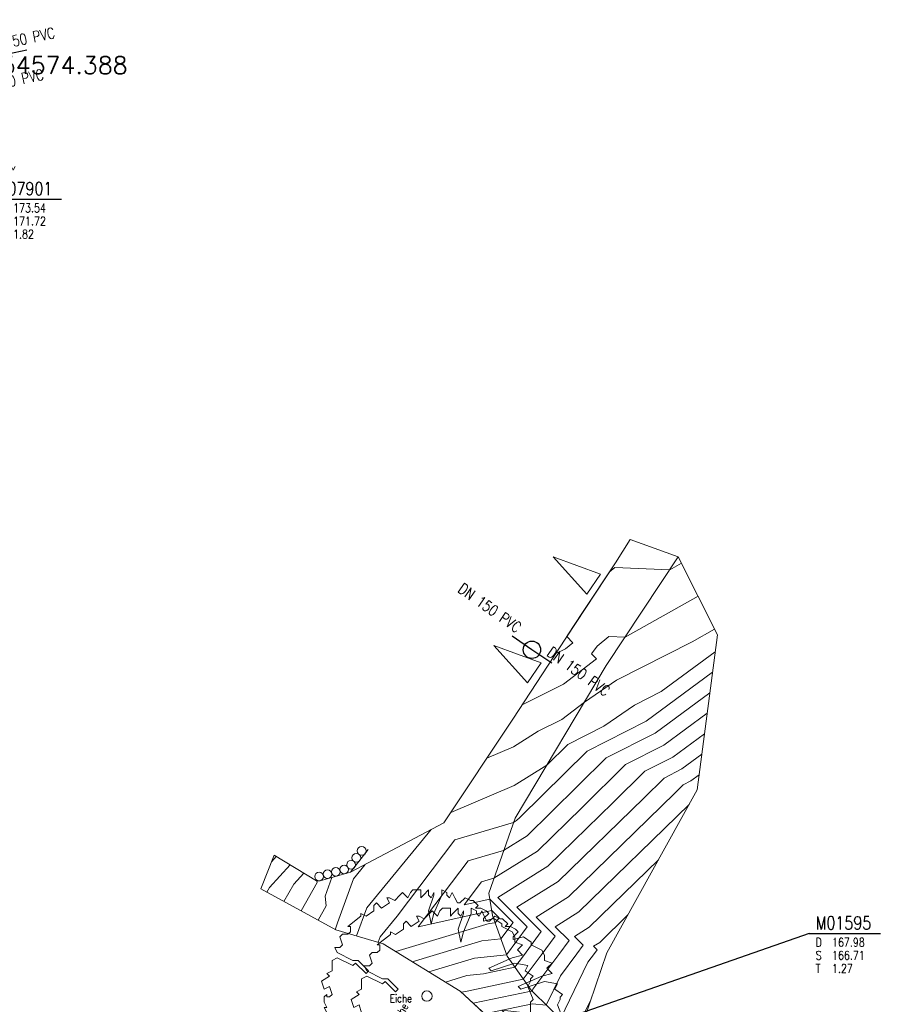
# Model space of a CAD drawing. Header units: metres. Extents: x 3490449 to 3490968, y 5754217 to 5754743.
# Tile 90 of 212: x 3490548 to 3490597, y 5754521 to 5754577. Entities that reach past the tile are written whole.
import ezdxf
from ezdxf.enums import TextEntityAlignment as Align

# ---------------------------------------------------------------- set-up
doc = ezdxf.new("R2010")
doc.units = ezdxf.units.M
doc.header["$LTSCALE"] = 0.25
doc.linetypes.add('Kartierung-07$0$AUSGEZOGEN', pattern=[0])
for name, color, linetype, lineweight, true_color in [('Kartierung-07$0$$BRUCH', 7, 'Continuous', 18, 0x82563a), ('Kartierung-07$0$$HOEHEN_Haupt', 7, 'Continuous', 18, 0x82563a), ('Kartierung-07$0$$HOEHEN_Mittel', 7, 'Continuous', 18, 0x82563a), ('Kartierung-07$0$$P_INF_FL', 7, 'Kartierung-07$0$AUSGEZOGEN', 18, 0x82563a), ('Kartierung-07$0$$P_INF_H_Schacht', 7, 'Kartierung-07$0$AUSGEZOGEN', 18, 0x82563a), ('Kartierung-07$0$$P_INF_NR_Schacht', 7, 'Kartierung-07$0$AUSGEZOGEN', 18, 0x82563a), ('Kartierung-07$0$$P_INF_X', 7, 'Kartierung-07$0$AUSGEZOGEN', 18, 0x82563a), ('Kartierung-07$0$$PKT_SS', 7, 'Continuous', 18, 0x82563a), ('Kartierung-07$0$B_Baum', 7, 'Continuous', 18, 0x82563a), ('Kartierung-07$0$B_Befestigt', 7, 'Continuous', 18, 0x82563a), ('Kartierung-07$0$B_Gelaendeknick', 7, 'Continuous', 18, 0x82563a), ('Kartierung-07$0$B_Mauer', 7, 'Kartierung-07$0$AUSGEZOGEN', 18, 0x82563a), ('Kartierung-07$0$B_Schrift_Baum', 7, 'Continuous', 18, 0x82563a), ('Kartierung-07$0$B_Schrift_Baum_60Grad', 7, 'Continuous', 18, 0x82563a), ('Kartierung-07$0$B_Zaun', 7, 'Kartierung-07$0$AUSGEZOGEN', 18, 0x82563a), ('Kartierung-07$0$B_Zufahrt_Zugang', 7, 'Continuous', 18, 0x82563a), ('Kartierung-07$0$Hilfe_DGM', 7, 'Continuous', 18, 0x82563a), ('Kartierung-07$0$SYM_SS', 7, 'Kartierung-07$0$AUSGEZOGEN', 18, 0x82563a)]:
    doc.layers.add(name, color=color, linetype=linetype, lineweight=lineweight, true_color=true_color)
for name, color, linetype in [('Kartierung-07$0$B_RW-Leitung_HA_Schrift', 7, 'Continuous'), ('Kartierung-07$0$B_Schachtschrift_MW_HA', 7, 'Continuous'), ('Kartierung-07$0$B_Schachtschrift_RW_HA', 7, 'Continuous'), ('Kartierung-07$0$B_Schachtschrift_RW_HA_60Grad', 7, 'Continuous'), ('Kartierung-07$0$B_SW-Leitung_HA', 7, 'Continuous'), ('Kartierung-07$0$B_SW-Leitung_HA_Schrift', 7, 'Continuous'), ('Kartierung-07$0$B_SW_Schacht_HA', 7, 'Continuous')]:
    doc.layers.add(name, color=color, linetype=linetype)
doc.layers.add('Kartierung-07$0$B_SW-Leitung_HA_Aus', color=7, linetype='Continuous', true_color=0x82563a)
doc.layers.add('Kartierung-07$0$B_SW-Leitung_HA_Schrift_Aus', color=7, linetype='Continuous', true_color=0x82563a)
doc.styles.add('Kartierung-07$0$2', font='TXT')
doc.styles.add('Kartierung-07$0$STANDARD', font='romans.shx', dxfattribs={"width": 0.8})

# ---------------------------------------------------------------- blocks, each defined once
blk = doc.blocks.new('Kartierung-07$0$Zufahrt')
at = {"layer": 'Kartierung-07$0$B_Zufahrt_Zugang'}
for p, q in [((-0.7, -2.8), (0, 0)), ((0, 0), (0.7, -2.8)), ((-0.7, -2.8), (0.7, -2.8))]:
    blk.add_line(p, q, dxfattribs=at)
blk = doc.blocks.new('Kartierung-07$0$B_Schachtbeschriftung')
blk.add_line((0, 0), (8.19, 0))
at = {"style": 'Kartierung-07$0$STANDARD', "width": 0.8}
for s, p in [('D ', (0.75, -0.5)), ('S ', (0.75, -2)), ('T ', (0.75, -3.5))]:
    blk.add_text(s, height=1, dxfattribs=at).set_placement(p, align=Align.TOP_LEFT)
at = {"ltscale": 0.02, "style": 'Kartierung-07$0$STANDARD', "width": 0.8}
for tag, p, height in [('NUMMER', (0.76, 0.48), 1.5), ('DECKEL', (2.63, -1.5), 1), ('SOHLE', (2.63, -3), 1), ('TIEFE', (2.63, -4.5), 1)]:
    blk.add_attdef(tag, p, '', height=height, dxfattribs=at)
at = {"ltscale": 0.02, "style": 'Kartierung-07$0$STANDARD', "width": 0.8, "flags": 1}
blk.add_attdef('FOTO', (1.06, -6.13), '', height=1, dxfattribs=at)
blk = doc.blocks.new('Kartierung-07$0$B_Baum')
at = {"layer": 'Kartierung-07$0$B_Baum'}
blk.add_lwpolyline([(-0.4417, -0.1918), (-0.4667, -0.1793), (-0.4542, -0.1418), (-0.4667, -0.1418), (-0.4792, -0.1543), (-0.4917, -0.1293), (-0.4792, -0.1168), (-0.4792, -0.1043), (-0.4542, -0.0793), (-0.4792, -0.0793), (-0.4917, -0.0543), (-0.4792, -0.0543), (-0.4917, -0.0293), (-0.4917, -0.0043), (-0.4792, 0.0082), (-0.4792, -0.0043), (-0.4667, -0.0043), (-0.4542, 0.0082), (-0.4667, 0.0457), (-0.4917, 0.0332), (-0.5042, 0.0707), (-0.4667, 0.0957), (-0.4792, 0.1082), (-0.4542, 0.1207), (-0.4542, 0.1457), (-0.4542, 0.1707), (-0.4292, 0.1832), (-0.3542, 0.1457), (-0.3417, 0.1582), (-0.2917, 0.1082), (-0.2792, 0.1207), (-0.3292, 0.1707), (-0.3542, 0.1707), (-0.4292, 0.2082), (-0.4417, 0.2332), (-0.4167, 0.2332), (-0.4042, 0.2457), (-0.4167, 0.2832), (-0.4042, 0.2957), (-0.3792, 0.2957), (-0.3667, 0.3082), (-0.3667, 0.3332), (-0.3792, 0.3332), (-0.3167, 0.3832), (-0.3167, 0.3957), (-0.2917, 0.3832), (-0.2542, 0.4082), (-0.2542, 0.4332), (-0.2417, 0.4457), (-0.2167, 0.4207), (-0.1792, 0.4457), (-0.1917, 0.4707), (-0.1792, 0.4707), (-0.1542, 0.4582), (-0.1292, 0.4832), (-0.1167, 0.4957), (-0.0917, 0.4707), (-0.0792, 0.4957), (-0.0667, 0.5082), (-0.0292, 0.5082), (-0.0292, 0.4707), (-0.0167, 0.4832), (0.0083, 0.5082), (0.0083, 0.4832), (0.0208, 0.4707), (0.0333, 0.4957), (0.0333, 0.4832), (0.0083, 0.4082), (0.0208, 0.3457), (0.0333, 0.3957), (0.0708, 0.4832), (0.0708, 0.5082), (0.0958, 0.4957), (0.0958, 0.4832), (0.1083, 0.4707), (0.1208, 0.4957), (0.1333, 0.4707), (0.1458, 0.4457), (0.1583, 0.4457), (0.1833, 0.4707), (0.2083, 0.4582), (0.2208, 0.4582), (0.2458, 0.4332), (0.2333, 0.4207), (0.2583, 0.4207), (0.2833, 0.4082), (0.2958, 0.3957), (0.2708, 0.3707), (0.2708, 0.3582), (0.3208, 0.3707), (0.3583, 0.3457), (0.3583, 0.3332), (0.4083, 0.3082), (0.4208, 0.2832), (0.4208, 0.2582), (0.4583, 0.2457), (0.4333, 0.2207), (0.4583, 0.1957), (0.4083, 0.1832), (0.2958, 0.1332), (0.3083, 0.1207), (0.4208, 0.1582), (0.4833, 0.1457), (0.4708, 0.1207), (0.5083, 0.0957), (0.4958, 0.0832), (0.4958, 0.0707), (0.4833, 0.0457), (0.5083, -0.0168), (0.4958, -0.0293), (0.4958, -0.0918), (0.4833, -0.1168), (0.4583, -0.0793), (0.3583, -0.0668), (0.3833, -0.0918), (0.4083, -0.1043), (0.4333, -0.1293), (0.4208, -0.1918), (0.4583, -0.2168), (0.4333, -0.2418), (0.3958, -0.2418), (0.4208, -0.2793), (0.3958, -0.2918), (0.3833, -0.3418), (0.3708, -0.3418), (0.2583, -0.2293), (0.2208, -0.2418), (0.2583, -0.2668), (0.2958, -0.3043), (0.3083, -0.3793), (0.2833, -0.4168), (0.2583, -0.4043), (0.2458, -0.4418), (0.2083, -0.4293), (0.1458, -0.5043), (0.1208, -0.4793), (0.0833, -0.5168), (0.0833, -0.4793), (0.0583, -0.5043), (0.0333, -0.5043), (0.0333, -0.4543), (0.0208, -0.3668), (-0.0167, -0.5043), (-0.0417, -0.5043), (-0.0667, -0.4793), (-0.1042, -0.4918), (-0.1292, -0.4918), (-0.1167, -0.4668), (-0.1417, -0.4543), (-0.1542, -0.4793), (-0.1917, -0.4543), (-0.1167, -0.3668), (-0.1167, -0.3293), (-0.1542, -0.3293), (-0.1792, -0.4043), (-0.2292, -0.4418), (-0.2542, -0.4418), (-0.2542, -0.4043), (-0.3042, -0.4043), (-0.3167, -0.3918), (-0.3167, -0.3668), (-0.3417, -0.3668), (-0.3917, -0.3168), (-0.3417, -0.2668), (-0.2917, -0.2293), (-0.3042, -0.2043), (-0.3917, -0.2918), (-0.4042, -0.2668), (-0.4417, -0.2418), (-0.3042, -0.1543), (-0.3042, -0.1293), (-0.2792, -0.1043), (-0.2792, -0.0918), (-0.3542, -0.1668), (-0.3792, -0.1668), (-0.4417, -0.1918)], dxfattribs=at)
blk = doc.blocks.new('Kartierung-07$0$PKT_SS')
at = {"layer": 'Kartierung-07$0$SYM_SS'}
for p, q in [((-0.247, 0.247), (-0.177, 0.177)), ((0.177, 0.177), (0.247, 0.247)), ((0.177, 0.177), (0.247, 0.247)), ((-0.247, -0.247), (-0.177, -0.177)), ((0.177, -0.177), (0.247, -0.247))]:
    blk.add_line(p, q, dxfattribs=at)
blk.add_circle((0, 0), 0.35, dxfattribs=at)
at = {"layer": 'Kartierung-07$0$$P_INF_FL', "style": 'Kartierung-07$0$STANDARD'}
blk.add_attdef('CODE', text='', height=0.8, dxfattribs=at).set_placement((0, 1.7), align=Align.CENTER)
at = {"layer": 'Kartierung-07$0$$P_INF_H_Schacht', "style": 'Kartierung-07$0$STANDARD'}
blk.add_attdef('H', text='', height=0.8, dxfattribs=at).set_placement((0, -1.4), align=Align.CENTER)
at = {"layer": 'Kartierung-07$0$$P_INF_NR_Schacht', "style": 'Kartierung-07$0$STANDARD'}
blk.add_attdef('NR', text='', height=0.8, dxfattribs=at).set_placement((0, 0.7), align=Align.CENTER)
at = {"layer": 'Kartierung-07$0$$P_INF_X', "style": 'Kartierung-07$0$STANDARD'}
blk.add_attdef('X', text='', height=0.8, dxfattribs=at).set_placement((-0.9, -0.4), align=Align.RIGHT)
blk.add_attdef('Y', (0.7, -0.4), '', height=0.8, dxfattribs=at)
at = {"layer": 'Kartierung-07$0$SYM_SS', "style": 'Kartierung-07$0$2'}
blk.add_text('S', height=0.35, dxfattribs=at).set_placement((0, -0.178), align=Align.CENTER)

msp = doc.modelspace()

# ---------------------------------------------------------------- linework, layer by layer
at = {"layer": 'Kartierung-07$0$$BRUCH', "ltscale": 0.02}
for p, q in [((3490582.833, 5754547.24), (3490581.979, 5754545.912)), ((3490581.456, 5754540.003), (3490585.592, 5754546.248)), ((3490581.979, 5754545.912), (3490580.045, 5754542.995)), ((3490580.045, 5754542.995), (3490579.257, 5754541.761)), ((3490579.138, 5754541.58), (3490576.078, 5754536.934)), ((3490576.212, 5754531.24), (3490581.456, 5754540.003)), ((3490576.078, 5754536.934), (3490572.121, 5754530.97)), ((3490574.701, 5754526.94), (3490576.212, 5754531.24)), ((3490564.803, 5754527.634), (3490562.378, 5754529.112)), ((3490566.768, 5754528.129), (3490565.02, 5754527.646)), ((3490561.609, 5754527.177), (3490565.915, 5754524.823)), ((3490574.928, 5754525.638), (3490574.701, 5754526.94)), ((3490575.76, 5754523.308), (3490574.928, 5754525.638)), ((3490565.915, 5754524.823), (3490568.637, 5754524.024)), ((3490568.637, 5754524.024), (3490573.067, 5754521.296)), ((3490577.133, 5754521.359), (3490575.76, 5754523.308)), ((3490577.133, 5754521.359), (3490579.853, 5754518.719)), ((3490573.067, 5754521.296), (3490577.607, 5754517.104))]:
    msp.add_line(p, q, dxfattribs=at)
at = {"layer": 'Kartierung-07$0$$HOEHEN_Haupt', "ltscale": 0.02}
for points in [[(3490586.728, 5754543.994), (3490582.535, 5754541.632), (3490581.603, 5754541.669), (3490580.927, 5754541.125), (3490580.613, 5754540.687), (3490580.609, 5754540.68), (3490580.89, 5754540.388), (3490579.003, 5754538.936), (3490576.62, 5754537.757)], [(3490587.258, 5754537.266), (3490584.773, 5754535.439), (3490582.561, 5754534.316), (3490580.053, 5754531.838), (3490577.5, 5754529.35), (3490574.999, 5754527.787), (3490574.292, 5754527.579), (3490573.298, 5754526.265), (3490574.761, 5754526.593), (3490576.104, 5754525.254), (3490575.404, 5754524.304), (3490574.305, 5754524.184), (3490570.31, 5754522.994)], [(3490584.457, 5754528.85), (3490580.482, 5754524.976), (3490579.627, 5754524.442), (3490580.129, 5754523.941), (3490579.761, 5754523.44), (3490578.822, 5754522.188), (3490578.012, 5754520.506), (3490577.221, 5754520.571), (3490574.467, 5754520.003)], [(3490564.902, 5754525.377), (3490565.37, 5754526.202), (3490565.305, 5754526.749), (3490565.686, 5754527.83)]]:
    msp.add_lwpolyline(points, dxfattribs=at)
at = {"layer": 'Kartierung-07$0$$HOEHEN_Mittel', "ltscale": 0.02}
for points in [[(3490585.773, 5754545.888), (3490585.104, 5754545.511), (3490581.954, 5754545.634), (3490581.621, 5754545.367)], [(3490574.586, 5754534.686), (3490576.116, 5754535.333), (3490577.548, 5754536.234), (3490578.899, 5754536.903), (3490580.199, 5754537.903), (3490582.05, 5754539.17), (3490586.397, 5754541.376), (3490587.683, 5754542.1)], [(3490579.195, 5754541.666), (3490579.195, 5754541.666), (3490579.542, 5754541.305), (3490579.107, 5754540.97), (3490578.557, 5754540.698)], [(3490587.718, 5754540.8), (3490584.603, 5754538.51), (3490583.074, 5754537.735), (3490581.314, 5754536.529), (3490579.243, 5754535.478), (3490578.032, 5754534.282), (3490576.168, 5754533.108), (3490572.515, 5754531.563)], [(3490587.565, 5754539.622), (3490583.746, 5754536.815), (3490580.349, 5754535.091), (3490576.497, 5754531.284), (3490576.307, 5754531.1), (3490576.122, 5754530.984), (3490572.747, 5754529.993), (3490569.433, 5754525.612), (3490568.455, 5754524.424), (3490568.341, 5754524.111)], [(3490587.412, 5754538.444), (3490584.259, 5754536.127), (3490581.455, 5754534.704), (3490578.275, 5754531.561), (3490576.904, 5754530.225), (3490575.56, 5754529.386), (3490573.519, 5754528.786), (3490570.65, 5754524.992), (3490574.876, 5754525.939), (3490575.298, 5754525.517), (3490575.078, 5754525.218), (3490574.732, 5754525.18), (3490569.359, 5754523.579)], [(3490587.105, 5754536.088), (3490585.286, 5754534.751), (3490583.667, 5754533.929), (3490581.832, 5754532.116), (3490578.097, 5754528.475), (3490575.219, 5754526.677), (3490576.909, 5754524.992), (3490575.731, 5754523.39), (3490573.878, 5754523.188), (3490571.261, 5754522.408)], [(3490586.952, 5754534.91), (3490585.799, 5754534.063), (3490584.774, 5754533.542), (3490583.61, 5754532.393), (3490578.693, 5754527.6), (3490576.321, 5754526.118), (3490577.714, 5754524.729), (3490576.691, 5754523.339), (3490576.2, 5754522.683), (3490574.406, 5754522.296), (3490573.451, 5754522.192), (3490572.211, 5754521.823)], [(3490586.799, 5754533.732), (3490586.312, 5754533.374), (3490585.88, 5754533.155), (3490585.389, 5754532.67), (3490579.289, 5754526.725), (3490577.423, 5754525.559), (3490578.519, 5754524.466), (3490577.714, 5754523.372), (3490576.683, 5754521.997), (3490573.462, 5754521.302), (3490573.134, 5754521.234)], [(3490586.213, 5754532.017), (3490579.886, 5754525.851), (3490578.525, 5754525.001), (3490579.324, 5754524.204), (3490578.738, 5754523.406), (3490577.244, 5754521.413), (3490577.191, 5754521.303), (3490577.139, 5754521.307), (3490573.8, 5754520.619)], [(3490567.11, 5754524.472), (3490567.695, 5754526.093), (3490571.4, 5754530.587)], [(3490562.234, 5754528.749), (3490562.496, 5754529.04)], [(3490561.953, 5754526.989), (3490562.099, 5754527.247), (3490563.283, 5754528.56)], [(3490565.886, 5754524.839), (3490565.899, 5754524.863), (3490565.897, 5754524.879), (3490566.017, 5754525.22), (3490566.935, 5754527.762), (3490567.603, 5754528.572)], [(3490562.936, 5754526.451), (3490563.5, 5754527.448), (3490564.071, 5754528.08)], [(3490563.919, 5754525.914), (3490564.84, 5754527.54), (3490564.829, 5754527.635)], [(3490582.701, 5754525.682), (3490581.078, 5754524.101), (3490580.73, 5754523.883), (3490580.934, 5754523.678), (3490580.784, 5754523.474), (3490580.401, 5754522.963), (3490578.834, 5754519.708), (3490577.303, 5754519.835), (3490575.134, 5754519.388)], [(3490575.8, 5754518.772), (3490577.385, 5754519.099), (3490579.656, 5754518.91), (3490580.567, 5754520.804)]]:
    msp.add_lwpolyline(points, dxfattribs=at)
at = {"layer": 'Kartierung-07$0$B_Baum'}
msp.add_circle((3490571.15, 5754521.02, 168.257), 0.3, dxfattribs=at)
at = {"layer": 'Kartierung-07$0$B_Befestigt', "ltscale": 0.02}
for p, q in [((3490579.138, 5754541.58), (3490579.257, 5754541.761, 169.067)), ((3490577.133, 5754521.359), (3490579.853, 5754518.719))]:
    msp.add_line(p, q, dxfattribs=at)
for points in [[(3490577.133, 5754521.359), (3490575.76, 5754523.308), (3490574.928, 5754525.638), (3490574.701, 5754526.94), (3490576.212, 5754531.24), (3490581.456, 5754540.003), (3490585.592, 5754546.248)], [(3490579.138, 5754541.58), (3490576.078, 5754536.934), (3490572.121, 5754530.97)], [(3490561.609, 5754527.177), (3490565.915, 5754524.823), (3490568.637, 5754524.024), (3490573.067, 5754521.296), (3490577.607, 5754517.104)]]:
    msp.add_lwpolyline(points, dxfattribs=at)
at = {"layer": 'Kartierung-07$0$B_Gelaendeknick', "ltscale": 0.02}
msp.add_lwpolyline([(3490567.782, 5754529.442), (3490566.768, 5754528.129), (3490565.02, 5754527.646)], dxfattribs=at)
at = {"layer": 'Kartierung-07$0$B_Mauer', "ltscale": 0.02}
for centre in [(3490567.4, 5754529.356), (3490566.789, 5754528.565), (3490567.094, 5754528.961), (3490564.953, 5754527.887), (3490565.435, 5754528.02), (3490565.917, 5754528.153), (3490566.399, 5754528.286)]:
    msp.add_circle(centre, 0.25, dxfattribs=at)
at = {"layer": 'Kartierung-07$0$B_Schachtschrift_MW_HA', "ltscale": 0.02, "elevation": 167.983}
msp.add_lwpolyline([(3490593.111, 5754524.608), (3490576.659, 5754518.867)], dxfattribs=at)
at = {"layer": 'Kartierung-07$0$B_SW-Leitung_HA', "ltscale": 0.02}
for points in [[(3490544.145, 5754574.527), (3490548.161, 5754575.369)], [(3490577.185, 5754540.911), (3490576.041, 5754541.686)]]:
    msp.add_lwpolyline(points, dxfattribs=at)
at = {"layer": 'Kartierung-07$0$B_SW-Leitung_HA_Aus', "ltscale": 0.02}
msp.add_lwpolyline([(3490578.329, 5754540.137), (3490577.185, 5754540.911)], dxfattribs=at)
at = {"layer": 'Kartierung-07$0$B_SW_Schacht_HA', "ltscale": 0.02}
msp.add_circle((3490577.185, 5754540.911), 0.5, dxfattribs=at)
at = {"layer": 'Kartierung-07$0$B_Zaun', "ltscale": 0.02}
for points, elevation in [([(3490582.833, 5754547.24), (3490581.979, 5754545.912), (3490580.045, 5754542.995), (3490579.257, 5754541.761)], 169.141), ([(3490564.803, 5754527.634), (3490562.378, 5754529.112)], 169.107)]:
    msp.add_lwpolyline(points, dxfattribs=dict(at, elevation=elevation))
at = {"layer": 'Kartierung-07$0$Hilfe_DGM', "ltscale": 0.02}
msp.add_lwpolyline([(3490577.607, 5754517.104), (3490573.067, 5754521.296), (3490568.637, 5754524.024), (3490565.915, 5754524.823), (3490561.609, 5754527.177), (3490562.378, 5754529.112), (3490564.803, 5754527.634), (3490565.02, 5754527.646), (3490566.768, 5754528.129), (3490572.121, 5754530.97), (3490576.078, 5754536.934), (3490579.138, 5754541.58), (3490581.979, 5754545.912), (3490582.833, 5754547.24), (3490585.592, 5754546.248), (3490587.845, 5754541.778), (3490586.687, 5754532.872), (3490581.49, 5754523.497), (3490579.853, 5754518.719)], dxfattribs=at)

# ---------------------------------------------------------------- block references
at = {"layer": 'Kartierung-07$0$$PKT_SS'}
ref = msp.add_blockref('Kartierung-07$0$PKT_SS', (3490544.251, 5754574.388, 173.567), dxfattribs=at)
ref.add_attrib('Y', '5754574.388', (3490544.951, 5754573.988, 173.567), dxfattribs={"layer": 'Kartierung-07$0$$P_INF_X', "height": 1, "style": 'Kartierung-07$0$STANDARD'})
ref.add_attrib('X', '3490544.251', dxfattribs={"layer": 'Kartierung-07$0$$P_INF_X', "height": 1, "style": 'Kartierung-07$0$STANDARD'}).set_placement((3490543.351, 5754573.988, 173.567), align=Align.RIGHT)
ref.add_attrib('H', '173.567', dxfattribs={"layer": 'Kartierung-07$0$$P_INF_H_Schacht', "height": 1, "style": 'Kartierung-07$0$STANDARD'}).set_placement((3490544.251, 5754572.988, 173.567), align=Align.CENTER)
ref.add_attrib('CODE', 'SS', dxfattribs={"layer": 'Kartierung-07$0$$P_INF_FL', "height": 1, "style": 'Kartierung-07$0$STANDARD'}).set_placement((3490544.251, 5754576.088, 173.567), align=Align.CENTER)
ref.add_attrib('NR', 'M07902', dxfattribs={"layer": 'Kartierung-07$0$$P_INF_NR_Schacht', "height": 1, "style": 'Kartierung-07$0$STANDARD'}).set_placement((3490544.251, 5754575.088, 173.567), align=Align.CENTER)
at = {"layer": 'Kartierung-07$0$B_Baum', "xscale": 12, "yscale": 12, "zscale": 12}
for p in [(3490571.15, 5754521.02, 324.405), (3490572.849, 5754519.965, 324.405)]:
    msp.add_blockref('Kartierung-07$0$B_Baum', p, dxfattribs=at)
at = {"layer": 'Kartierung-07$0$B_Schachtschrift_MW_HA', "ltscale": 0.02, "xscale": 0.5, "yscale": 0.5, "zscale": 0.5}
msp.add_blockref('Kartierung-07$0$B_Schachtbeschriftung', (3490593.111, 5754524.608, 167.983), dxfattribs=at).add_auto_attribs({'NUMMER': 'M01595', 'DECKEL': '167.98', 'SOHLE': '166.71', 'TIEFE': '1.27'})
at = {"layer": 'Kartierung-07$0$B_Schachtschrift_RW_HA', "ltscale": 0.02, "xscale": 0.5, "yscale": 0.5, "zscale": 0.5}
msp.add_blockref('Kartierung-07$0$B_Schachtbeschriftung', (3490546.055, 5754566.789), dxfattribs=at).add_auto_attribs({'NUMMER': 'M07901', 'DECKEL': '173.54', 'SOHLE': '171.72', 'TIEFE': '1.82'})
at = {"layer": 'Kartierung-07$0$B_Schachtschrift_RW_HA_60Grad', "ltscale": 0.02, "xscale": 0.4999999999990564, "yscale": 0.4999999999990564, "zscale": 0.4999999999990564, "rotation": 59.99999999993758}
msp.add_blockref('Kartierung-07$0$B_Schachtbeschriftung', (3490544.306, 5754567.663), dxfattribs=at).add_auto_attribs({'NUMMER': 'M07901', 'DECKEL': '173.54', 'SOHLE': '171.72', 'TIEFE': '1.82'})
at = {"layer": 'Kartierung-07$0$B_Zufahrt_Zugang', "ltscale": 0.02, "rotation": 55.95457203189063}
for p in [(3490578.414, 5754546.245), (3490574.999, 5754541.155)]:
    msp.add_blockref('Kartierung-07$0$Zufahrt', p, dxfattribs=at)

# ---------------------------------------------------------------- texts
at = {"layer": 'Kartierung-07$0$B_RW-Leitung_HA_Schrift', "ltscale": 0.02, "style": 'Kartierung-07$0$STANDARD', "width": 0.8}
msp.add_text('DN 150 PVC', height=0.625, rotation=11.9212, dxfattribs=at).set_placement((3490545.087, 5754572.802))
at = {"layer": 'Kartierung-07$0$B_Schrift_Baum', "insert": (3490569.023, 5754521.108, 229.391), "char_height": 0.45, "width": 2.15522, "attachment_point": 1, "style": 'Kartierung-07$0$STANDARD'}
msp.add_mtext('Eiche', dxfattribs=at)
at = {"layer": 'Kartierung-07$0$B_Schrift_Baum_60Grad', "insert": (3490569.082, 5754519.564, 229.391), "char_height": 0.45, "width": 2.15522, "attachment_point": 1, "rotation": 60, "style": 'Kartierung-07$0$STANDARD'}
msp.add_mtext('Eiche', dxfattribs=at)
at = {"layer": 'Kartierung-07$0$B_SW-Leitung_HA_Schrift', "ltscale": 0.02, "style": 'Kartierung-07$0$STANDARD', "width": 0.8}
for rotation, p in [(11.8732, (3490545.731, 5754575.203)), (324.5734, (3490572.885, 5754544.271))]:
    msp.add_text('DN 150 PVC', height=0.625, rotation=rotation, dxfattribs=at).set_placement(p)
at = {"layer": 'Kartierung-07$0$B_SW-Leitung_HA_Schrift_Aus', "ltscale": 0.02, "style": 'Kartierung-07$0$STANDARD', "width": 0.8}
msp.add_text('DN 150 PVC', height=0.625, rotation=324.5734, dxfattribs=at).set_placement((3490577.983, 5754540.622))

doc.saveas('drawing.dxf')
